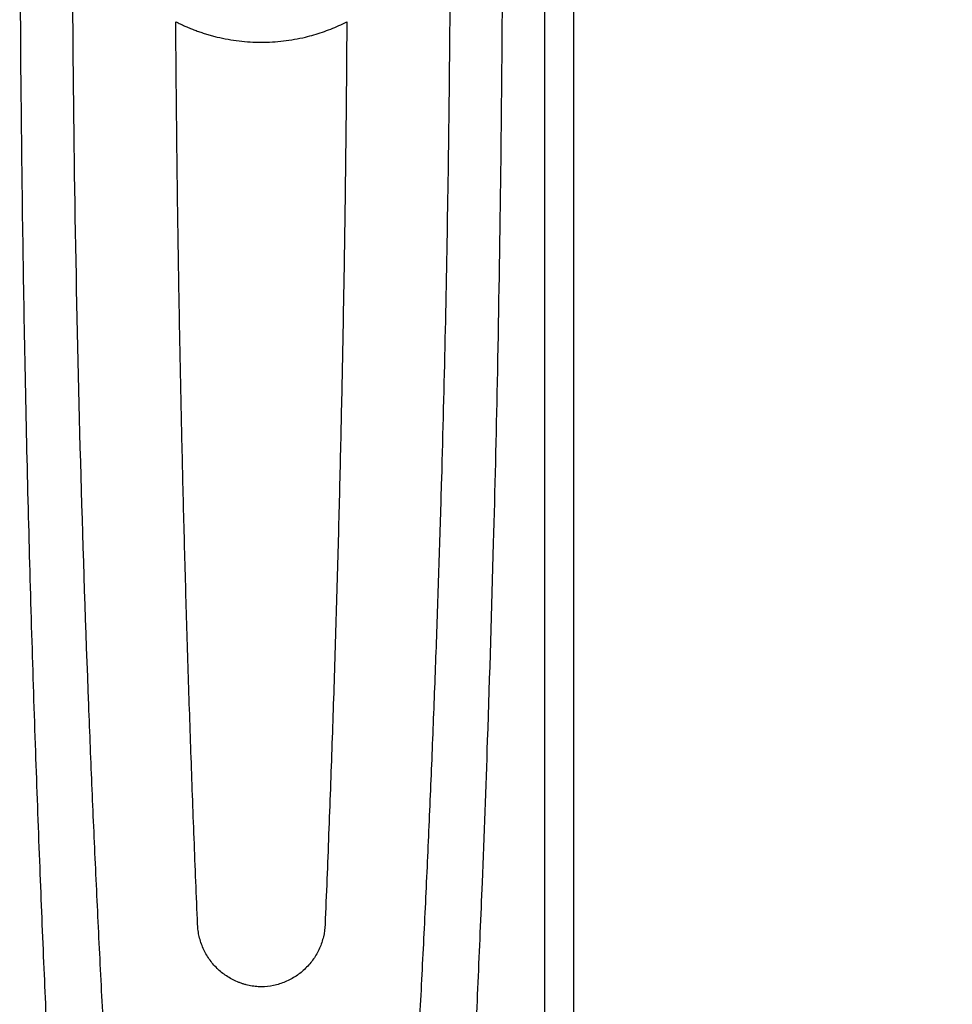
# Model space of a CAD drawing. Header units: millimetres. Extents: x 0 to 5588, y 0 to 4318.
# Tile 10 of 37: x 2481 to 2547, y 2220 to 2290. Entities that reach past the tile are written whole.
import ezdxf

# ---------------------------------------------------------------- set-up
doc = ezdxf.new("R2010")
doc.units = ezdxf.units.MM
doc.header["$LTSCALE"] = 20
doc.layers.add('DIMENSIONS', color=140, linetype='Continuous', lineweight=25)
doc.styles.add('SLDTEXTSTYLE0', font='TXT', dxfattribs={"width": 0.7})
doc.dimstyles.new('SLDDIMSTYLE1', dxfattribs={"dimtxt": 43.160156, "dimasz": 66.04, "dimexe": 0, "dimexo": 0.0625, "dimgap": 10.790039, "dimtad": 0, "dimtih": 1, "dimtoh": 1, "dimdec": 1, "dimrnd": 1e-09, "dimzin": 12, "dimdsep": 46, "dimtxsty": 'SLDTEXTSTYLE0', "dimsah": 1, "dimcen": 0.09, "dimadec": 0, "dimazin": 3, "dimtfac": 1, "dimtdec": 1, "dimtmove": 0, "dimatfit": 0, "dimfxl": 0, "dimfrac": 2, "dimtolj": 1, "dimtzin": 12, "dimarcsym": 0})

# ---------------------------------------------------------------- blocks, each defined once
blk = doc.blocks.new('_D_2')
at = {"layer": 'DIMENSIONS'}
for p, q in [((2757.551, 2431.141), (2757.552, 2558.141)), ((2523.583, 2431.142), (2821.051, 2431.141)), ((2675.471, 2319.951), (2660.978, 2319.951)), ((2660.978, 2319.951), (2660.978, 2251.356)), ((2839.631, 2319.951), (2854.124, 2319.951)), ((2854.124, 2319.951), (2854.124, 2251.356)), ((2660.978, 2251.356), (2675.471, 2251.356)), ((2854.124, 2251.356), (2839.631, 2251.356)), ((2523.582, 2171.34), (2821.05, 2171.34)), ((2757.55, 2171.34), (2757.55, 2044.34))]:
    blk.add_line(p, q, dxfattribs=at)
for points in [[(2757.551, 2431.141), (2767.711, 2497.181), (2747.391, 2497.181)], [(2757.55, 2171.34), (2747.39, 2105.3), (2767.71, 2105.3)]]:
    blk.add_solid(points, dxfattribs=at)
at = {"layer": 'DIMENSIONS', "char_height": 42.3333, "attachment_point": 1, "style": 'SLDTEXTSTYLE0'}
for s, insert in [('259.8', (2675.471, 2384.184)), ('10.23', (2675.471, 2305.926))]:
    blk.add_mtext(s, dxfattribs=dict(at, insert=insert))

msp = doc.modelspace()

# ---------------------------------------------------------------- linework, layer by layer
for p, q in [((2518.18, 1211.243), (2518.18, 3391.239)), ((2520.182, 3391.238), (2520.182, 1211.244))]:
    msp.add_line(p, q)
for points, knots in [([(2488.19, 2199.38), (2488.125, 2200.378), (2487.996, 2202.373), (2487.81, 2205.367), (2487.629, 2208.359), (2487.453, 2211.351), (2487.284, 2214.342), (2487.12, 2217.332), (2486.962, 2220.322), (2486.809, 2223.31), (2486.663, 2226.298), (2486.522, 2229.284), (2486.386, 2232.27), (2486.257, 2235.254), (2486.133, 2238.238), (2485.842, 2245.604), (2485.448, 2257.376), (2485.074, 2273.573), (2484.87, 2289.708), (2484.837, 2304.403), (2484.927, 2317.683), (2485.102, 2329.686), (2485.373, 2341.816), (2485.672, 2351.781), (2485.949, 2359.537), (2486.165, 2365.037), (2486.399, 2370.523), (2486.652, 2375.992), (2486.923, 2381.446), (2487.212, 2386.884), (2487.519, 2392.305), (2487.843, 2397.71), (2488.074, 2401.306), (2488.19, 2403.102)], [0, 0, 0, 0, 0.014751, 0.029494, 0.044228, 0.058953, 0.07367, 0.088379, 0.103079, 0.11777, 0.132454, 0.147128, 0.161795, 0.176453, 0.191102, 0.205743, 0.284944, 0.36436, 0.443963, 0.522161, 0.580347, 0.639172, 0.698636, 0.758742, 0.785812, 0.812816, 0.839754, 0.866626, 0.893433, 0.920173, 0.946848, 0.973457, 1, 1, 1, 1]), ([(2508.173, 2403.102), (2508.237, 2402.116), (2508.365, 2400.143), (2508.549, 2397.183), (2508.728, 2394.224), (2508.902, 2391.266), (2509.07, 2388.309), (2509.232, 2385.352), (2509.389, 2382.396), (2509.54, 2379.441), (2509.686, 2376.487), (2509.826, 2373.534), (2509.96, 2370.582), (2510.089, 2367.631), (2510.212, 2364.681), (2510.329, 2361.732), (2510.441, 2358.784), (2510.548, 2355.837), (2510.648, 2352.891), (2510.743, 2349.947), (2510.931, 2343.781), (2511.169, 2334.409), (2511.388, 2321.846), (2511.504, 2309.333), (2511.521, 2294.367), (2511.36, 2276.984), (2511.026, 2261.843), (2510.711, 2251.425), (2510.516, 2245.669), (2510.299, 2239.905), (2510.061, 2234.134), (2509.801, 2228.356), (2509.519, 2222.572), (2509.216, 2216.782), (2508.891, 2210.986), (2508.546, 2205.184), (2508.297, 2201.316), (2508.173, 2199.38)], [0, 0, 0, 0, 0.014584, 0.029161, 0.043729, 0.058288, 0.07284, 0.087383, 0.101919, 0.116446, 0.130965, 0.145475, 0.159978, 0.174472, 0.188959, 0.203437, 0.217907, 0.232369, 0.246823, 0.261269, 0.275707, 0.337552, 0.399131, 0.460445, 0.521493, 0.619111, 0.715965, 0.744166, 0.772411, 0.800701, 0.829037, 0.857417, 0.885843, 0.914314, 0.94283, 0.971392, 1, 1, 1, 1]), ([(2483.705, 2397.61), (2483.652, 2396.612), (2483.546, 2394.588), (2483.39, 2391.508), (2483.235, 2388.342), (2483.082, 2385.089), (2482.931, 2381.749), (2482.783, 2378.323), (2482.637, 2374.811), (2482.495, 2371.211), (2482.357, 2367.525), (2482.057, 2359.063), (2481.598, 2343.441), (2481.285, 2325.644), (2481.158, 2309.565), (2481.139, 2296.772), (2481.234, 2281.45), (2481.451, 2267.264), (2481.725, 2255.242), (2481.971, 2246.406), (2482.24, 2238.126), (2482.525, 2230.402), (2482.819, 2223.234), (2483.116, 2216.62), (2483.408, 2210.561), (2483.609, 2206.707), (2483.705, 2204.872)], [0, 0, 0, 0, 0.015577, 0.031598, 0.048065, 0.064976, 0.082333, 0.100135, 0.118382, 0.137076, 0.156215, 0.175799, 0.268865, 0.399335, 0.452508, 0.518785, 0.598164, 0.690643, 0.739339, 0.78517, 0.828137, 0.868238, 0.905475, 0.939847, 0.971355, 1, 1, 1, 1]), ([(2512.658, 2204.872), (2512.716, 2205.958), (2512.831, 2208.147), (2512.997, 2211.454), (2513.16, 2214.81), (2513.319, 2218.215), (2513.473, 2221.667), (2513.623, 2225.169), (2513.855, 2230.853), (2514.195, 2240.012), (2514.554, 2251.768), (2514.857, 2264.613), (2515.067, 2277.074), (2515.189, 2289.702), (2515.228, 2303.192), (2515.164, 2316.83), (2514.997, 2330.05), (2514.793, 2340.632), (2514.575, 2349.613), (2514.342, 2357.702), (2514.079, 2365.606), (2513.802, 2372.997), (2513.517, 2379.875), (2513.23, 2386.241), (2512.947, 2392.097), (2512.751, 2395.829), (2512.658, 2397.61)], [0, 0, 0, 0, 0.016956, 0.03416, 0.051611, 0.069309, 0.087255, 0.105448, 0.123888, 0.175836, 0.248105, 0.306861, 0.375643, 0.441867, 0.50315, 0.585309, 0.653815, 0.708669, 0.749872, 0.793532, 0.83455, 0.872925, 0.908657, 0.941747, 0.972194, 1, 1, 1, 1]), ([(2492.153, 2289.402), (2492.257, 2289.35), (2492.464, 2289.246), (2492.78, 2289.101), (2493.098, 2288.964), (2493.42, 2288.836), (2493.744, 2288.716), (2494.071, 2288.605), (2494.401, 2288.503), (2494.734, 2288.409), (2495.464, 2288.223), (2496.609, 2288.017), (2498.179, 2287.924), (2499.749, 2288.016), (2500.986, 2288.238), (2501.894, 2288.479), (2502.489, 2288.667), (2503.074, 2288.883), (2503.65, 2289.125), (2504.023, 2289.309), (2504.211, 2289.402)], [0, 0, 0, 0, 0.028003, 0.055898, 0.083704, 0.111439, 0.139121, 0.166767, 0.194397, 0.222028, 0.24968, 0.375016, 0.499823, 0.62455, 0.749844, 0.799761, 0.849628, 0.899553, 0.949642, 1, 1, 1, 1]), ([(2493.688, 2225.736), (2493.646, 2226.749), (2493.563, 2228.774), (2493.444, 2231.812), (2493.331, 2234.85), (2493.222, 2237.887), (2493.118, 2240.924), (2493.02, 2243.959), (2492.927, 2246.995), (2492.838, 2250.029), (2492.755, 2253.063), (2492.677, 2256.096), (2492.604, 2259.128), (2492.536, 2262.159), (2492.473, 2265.19), (2492.415, 2268.219), (2492.363, 2271.248), (2492.315, 2274.276), (2492.272, 2277.303), (2492.235, 2280.329), (2492.202, 2283.354), (2492.175, 2286.378), (2492.16, 2288.394), (2492.153, 2289.402)], [0, 0, 0, 0, 0.047823, 0.095625, 0.143405, 0.191164, 0.238903, 0.28662, 0.334317, 0.381994, 0.42965, 0.477286, 0.524902, 0.572498, 0.620075, 0.667632, 0.71517, 0.762688, 0.810188, 0.857669, 0.905131, 0.952575, 1, 1, 1, 1]), ([(2504.211, 2289.402), (2504.203, 2288.344), (2504.188, 2286.227), (2504.159, 2283.052), (2504.124, 2279.875), (2504.084, 2276.698), (2504.038, 2273.519), (2503.986, 2270.34), (2503.929, 2267.159), (2503.866, 2263.978), (2503.798, 2260.795), (2503.724, 2257.612), (2503.645, 2254.428), (2503.56, 2251.243), (2503.469, 2248.057), (2503.373, 2244.87), (2503.271, 2241.683), (2503.163, 2238.495), (2503.05, 2235.306), (2502.931, 2232.116), (2502.807, 2228.926), (2502.72, 2226.799), (2502.676, 2225.736)], [0, 0, 0, 0, 0.049797, 0.099614, 0.149452, 0.19931, 0.249189, 0.299089, 0.349011, 0.398953, 0.448917, 0.498903, 0.548911, 0.598941, 0.648994, 0.699068, 0.749166, 0.799286, 0.84943, 0.899596, 0.949786, 1, 1, 1, 1]), ([(2498.182, 2221.338), (2498.11, 2221.341), (2497.965, 2221.345), (2497.75, 2221.366), (2497.536, 2221.395), (2497.324, 2221.436), (2497.113, 2221.486), (2496.905, 2221.547), (2496.698, 2221.617), (2496.293, 2221.777), (2495.717, 2222.083), (2495.045, 2222.627), (2494.486, 2223.288), (2494.133, 2223.922), (2493.92, 2224.462), (2493.8, 2224.88), (2493.718, 2225.305), (2493.698, 2225.592), (2493.688, 2225.736)], [0, 0, 0, 0, 0.03137, 0.062599, 0.093759, 0.12492, 0.156153, 0.187527, 0.219113, 0.250977, 0.376109, 0.499887, 0.623757, 0.748965, 0.812534, 0.87518, 0.937475, 1, 1, 1, 1]), ([(2502.676, 2225.736), (2502.664, 2225.446), (2502.625, 2225.161), (2502.494, 2224.602), (2502.401, 2224.326), (2502.166, 2223.797), (2502.025, 2223.547), (2501.697, 2223.074), (2501.508, 2222.85), (2501.096, 2222.447), (2500.873, 2222.266), (2500.393, 2221.946), (2500.135, 2221.808), (2499.605, 2221.585), (2499.331, 2221.498), (2498.763, 2221.378), (2498.473, 2221.344), (2498.182, 2221.338)], [0, 0, 0, 0, 0.125, 0.125, 0.25, 0.25, 0.375, 0.375, 0.5, 0.5, 0.625, 0.625, 0.75, 0.75, 0.875, 0.875, 1, 1, 1, 1])]:
    msp.add_open_spline(points, degree=3, knots=knots)

# ---------------------------------------------------------------- dimensions: what is measured, and where the dimension line sits
at = {"layer": 'DIMENSIONS'}
dim = msp.add_linear_dim(base=(2757.551, 2431.141), p1=(2498.182, 2171.34), p2=(2498.183, 2431.142), angle=89.99984, dimstyle='SLDDIMSTYLE1', dxfattribs=at)
dim.commit()
dim.dimension.update_dxf_attribs({"geometry": '_D_2', "text_midpoint": (2757.551, 2319.951), "dimtype": 160})

doc.saveas('drawing.dxf')
